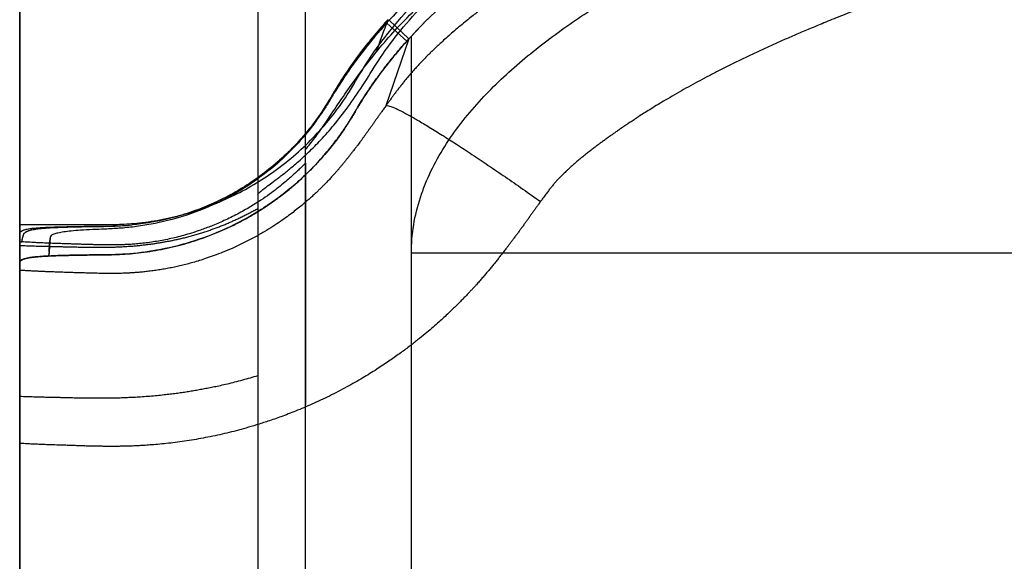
# Model space of a CAD drawing. Header units: millimetres. Extents: x 802 to 9345, y -804 to 1180.
# Tile 57 of 189: x 1739.21 to 1749.54, y -288.09 to -282.41. Entities that reach past the tile are written whole.
import ezdxf

# ---------------------------------------------------------------- set-up
doc = ezdxf.new("R2010")
doc.units = ezdxf.units.MM
doc.header["$LTSCALE"] = 30.734
doc.layers.get('0').update_dxf_attribs({"linetype": 'CONTINUOUS'})

msp = doc.modelspace()

# ---------------------------------------------------------------- linework, layer by layer
at = {"linetype": 'Continuous'}
for p, q in [((1739.209, -352.015), (1739.209, -171.015)), ((1739.209, -179.515), (1739.209, -284.656)), ((1742.209, -322.323), (1742.209, -200.708)), ((1742.209, -283.914), (1742.209, -274.765)), ((1739.209, -275.065), (1739.209, -292.994)), ((1741.709, -275.065), (1741.709, -292.994)), ((1743.073, -282.411), (1743.061, -282.445)), ((1743.271, -282.636), (1743.061, -282.445)), ((1743.074, -282.41), (1743.073, -282.411)), ((1743.074, -282.41), (1743.077, -282.407)), ((1743.295, -282.61), (1743.087, -282.416)), ((1743.32, -343.515), (1743.32, -282.582)), ((1743.295, -282.61), (1743.053, -283.313)), ((1742.209, -283.914), (1742.209, -286.446)), ((1739.209, -284.559), (1739.209, -284.56)), ((1739.528, -284.692), (1739.514, -284.89)), ((1739.517, -284.844), (1739.521, -284.756)), ((1739.523, -284.735), (1739.521, -284.756)), ((1739.515, -284.89), (1739.517, -284.855)), ((1815.097, -284.86), (1743.32, -284.86)), ((1739.209, -344.015), (1739.209, -284.96))]:
    msp.add_line(p, q, dxfattribs=at)
for centre, radius, start, end in [((1638.458, -244.881), 111.144, 340.07835, 340.26546), ((1747.077, -286.043), 5.406, 137.7756, 138.1372), ((1746.841, -285.86), 5.094, 137.4668, 137.9005), ((1746.923, -285.915), 4.908, 137.2303, 137.6624), ((1746.923, -285.915), 4.908, 137.2303, 137.6624), ((1747.008, -285.993), 5.023, 137.6573, 138.075), ((1739.644, -278.585), 6.17, 265.9552, 266.1619)]:
    msp.add_arc(centre, radius, start, end, dxfattribs=at)
for points, knots in [([(1815.331, -282.418), (1814.904, -281.953), (1814.193, -281.406), (1813.232, -280.849), (1812.388, -280.419), (1811.089, -279.863), (1809.092, -279.189), (1806.593, -278.545), (1803.518, -277.928), (1800.196, -277.423), (1796.24, -276.969), (1792.314, -276.648), (1788.028, -276.408), (1783.552, -276.258), (1778.511, -276.207), (1773.892, -276.282), (1769.732, -276.44), (1766.318, -276.635), (1762.866, -276.91), (1759.273, -277.285), (1755.765, -277.776), (1752.462, -278.401), (1749.834, -279.04), (1747.714, -279.716), (1746.315, -280.288), (1745.453, -280.707), (1744.676, -281.132), (1743.858, -281.676), (1743.304, -282.18), (1743.087, -282.416)], [0, 0, 0, 0, 0.025464, 0.035605, 0.044802, 0.063655, 0.092552, 0.12968, 0.167634, 0.219002, 0.265102, 0.32822, 0.377813, 0.438199, 0.508778, 0.581099, 0.624449, 0.676658, 0.718993, 0.764082, 0.822293, 0.861773, 0.899597, 0.931301, 0.951383, 0.960494, 0.969949, 0.987076, 1, 1, 1, 1]), ([(1815.097, -282.583), (1814.837, -282.302), (1814.254, -281.798), (1813.285, -281.179), (1812.262, -280.658), (1810.853, -280.061), (1809.036, -279.454), (1806.811, -278.874), (1804.559, -278.4), (1801.53, -277.877), (1797.712, -277.386), (1793.105, -276.978), (1788.481, -276.709), (1783.847, -276.556), (1779.208, -276.504), (1774.57, -276.554), (1769.936, -276.708), (1765.312, -276.977), (1760.705, -277.385), (1756.887, -277.876), (1753.858, -278.399), (1751.606, -278.873), (1749.381, -279.453), (1747.564, -280.06), (1746.155, -280.658), (1745.132, -281.179), (1744.163, -281.797), (1743.58, -282.301), (1743.32, -282.582)], [0, 0, 0, 0, 0.015546, 0.031077, 0.046603, 0.06213, 0.093196, 0.1243, 0.155445, 0.18663, 0.249108, 0.311716, 0.374422, 0.437195, 0.5, 0.562806, 0.625578, 0.688284, 0.750892, 0.81337, 0.844555, 0.8757, 0.906804, 0.93787, 0.953397, 0.968923, 0.984454, 1, 1, 1, 1]), ([(1743.32, -282.582), (1743.398, -282.498), (1743.561, -282.333), (1743.82, -282.101), (1744.09, -281.884), (1744.366, -281.682), (1744.656, -281.487), (1744.976, -281.289), (1745.344, -281.078), (1745.762, -280.86), (1746.209, -280.645), (1746.663, -280.443), (1747.119, -280.255), (1747.59, -280.074), (1748.097, -279.891), (1748.662, -279.701), (1749.301, -279.502), (1750.025, -279.292), (1750.841, -279.076), (1751.759, -278.853), (1752.801, -278.622), (1753.988, -278.384), (1755.322, -278.145), (1756.774, -277.914), (1758.292, -277.701), (1759.813, -277.513), (1761.282, -277.352), (1762.663, -277.217), (1763.942, -277.105), (1765.113, -277.014), (1766.177, -276.938), (1767.135, -276.876), (1767.985, -276.826), (1768.73, -276.786), (1769.385, -276.753), (1769.968, -276.726), (1770.504, -276.702), (1771.018, -276.681), (1771.524, -276.662), (1772.029, -276.643), (1772.537, -276.626), (1773.055, -276.61), (1773.591, -276.595), (1774.148, -276.581), (1774.724, -276.568), (1775.317, -276.556), (1775.92, -276.546), (1776.526, -276.538), (1777.128, -276.531), (1777.721, -276.526), (1778.304, -276.523), (1778.878, -276.521), (1779.445, -276.521), (1780.008, -276.522), (1780.571, -276.525), (1781.133, -276.53), (1781.697, -276.536), (1782.262, -276.543), (1782.828, -276.552), (1783.394, -276.563), (1783.965, -276.575), (1784.563, -276.589), (1785.213, -276.607), (1785.944, -276.629), (1786.781, -276.658), (1787.733, -276.695), (1788.774, -276.741), (1789.849, -276.795), (1790.909, -276.855), (1791.972, -276.921), (1793.09, -276.999), (1794.313, -277.093), (1795.642, -277.208), (1797.063, -277.345), (1798.556, -277.508), (1800.087, -277.697), (1801.606, -277.91), (1803.057, -278.14), (1804.389, -278.378), (1805.576, -278.614), (1806.619, -278.845), (1807.539, -279.067), (1808.357, -279.284), (1809.083, -279.493), (1809.725, -279.692), (1810.291, -279.882), (1810.799, -280.064), (1811.272, -280.246), (1811.73, -280.434), (1812.186, -280.635), (1812.634, -280.849), (1813.053, -281.068), (1813.424, -281.279), (1813.746, -281.478), (1814.039, -281.674), (1814.319, -281.878), (1814.591, -282.097), (1814.853, -282.331), (1815.018, -282.497), (1815.097, -282.583)], [0, 0, 0, 0, 0.00467, 0.009405, 0.014108, 0.018703, 0.023312, 0.028289, 0.033988, 0.040549, 0.047416, 0.054114, 0.060717, 0.067448, 0.074631, 0.082593, 0.091625, 0.10182, 0.113214, 0.125889, 0.140186, 0.156556, 0.175047, 0.19518, 0.216279, 0.237294, 0.2574, 0.276271, 0.293663, 0.309537, 0.323957, 0.336987, 0.348493, 0.358536, 0.367312, 0.375093, 0.382238, 0.389104, 0.395968, 0.402813, 0.409632, 0.416605, 0.423861, 0.431401, 0.439213, 0.447268, 0.455473, 0.463722, 0.471893, 0.479914, 0.487795, 0.495557, 0.503223, 0.510828, 0.518433, 0.526052, 0.533677, 0.541328, 0.549014, 0.556658, 0.564285, 0.572241, 0.58092, 0.590707, 0.601939, 0.614937, 0.629382, 0.644238, 0.65867, 0.672458, 0.687513, 0.70416, 0.722278, 0.741692, 0.762126, 0.783247, 0.804317, 0.824412, 0.842891, 0.859265, 0.873574, 0.886268, 0.897687, 0.907912, 0.916971, 0.924956, 0.932158, 0.938906, 0.945529, 0.952245, 0.95913, 0.965709, 0.971431, 0.976443, 0.981095, 0.985739, 0.990494, 0.995279, 1, 1, 1, 1]), ([(1815.383, -283.344), (1815.375, -283.333), (1815.359, -283.311), (1815.335, -283.278), (1815.311, -283.244), (1815.286, -283.21), (1815.258, -283.174), (1815.23, -283.137), (1815.201, -283.1), (1815.172, -283.065), (1815.146, -283.032), (1815.12, -283.002), (1815.095, -282.973), (1815.07, -282.945), (1815.045, -282.917), (1815.019, -282.889), (1814.994, -282.862), (1814.968, -282.835), (1814.941, -282.808), (1814.913, -282.78), (1814.883, -282.751), (1814.851, -282.719), (1814.815, -282.685), (1814.774, -282.648), (1814.73, -282.607), (1814.681, -282.564), (1814.628, -282.519), (1814.572, -282.473), (1814.513, -282.425), (1814.451, -282.376), (1814.386, -282.325), (1814.317, -282.273), (1814.243, -282.219), (1814.166, -282.163), (1814.086, -282.107), (1814.004, -282.05), (1813.922, -281.995), (1813.839, -281.94), (1813.754, -281.885), (1813.664, -281.828), (1813.568, -281.768), (1813.463, -281.705), (1813.354, -281.64), (1813.243, -281.576), (1813.13, -281.513), (1813.014, -281.45), (1812.895, -281.387), (1812.774, -281.323), (1812.651, -281.261), (1812.529, -281.201), (1812.409, -281.143), (1812.293, -281.089), (1812.181, -281.037), (1812.073, -280.988), (1811.97, -280.942), (1811.869, -280.898), (1811.769, -280.855), (1811.668, -280.812), (1811.567, -280.77), (1811.463, -280.727), (1811.35, -280.681), (1811.226, -280.631), (1811.088, -280.577), (1810.935, -280.518), (1810.771, -280.455), (1810.595, -280.39), (1810.41, -280.323), (1810.215, -280.254), (1810.011, -280.183), (1809.801, -280.111), (1809.587, -280.041), (1809.373, -279.971), (1809.16, -279.904), (1808.943, -279.837), (1808.718, -279.769), (1808.477, -279.698), (1808.212, -279.623), (1807.918, -279.541), (1807.589, -279.452), (1807.221, -279.356), (1806.813, -279.253), (1806.364, -279.145), (1805.872, -279.031), (1805.332, -278.911), (1804.732, -278.785), (1804.071, -278.654), (1803.364, -278.521), (1802.637, -278.393), (1801.906, -278.271), (1801.176, -278.157), (1800.443, -278.049), (1799.709, -277.947), (1798.974, -277.852), (1798.236, -277.761), (1797.474, -277.673), (1796.673, -277.586), (1795.837, -277.501), (1795, -277.422), (1794.206, -277.353), (1793.48, -277.293), (1792.822, -277.243), (1792.214, -277.199), (1791.636, -277.159), (1791.073, -277.122), (1790.516, -277.088), (1789.958, -277.056), (1789.396, -277.025), (1788.827, -276.996), (1788.252, -276.968), (1787.675, -276.943), (1787.101, -276.919), (1786.533, -276.897), (1785.973, -276.877), (1785.419, -276.859), (1784.866, -276.842), (1784.317, -276.828), (1783.781, -276.815), (1783.263, -276.804), (1782.77, -276.794), (1782.312, -276.787), (1781.899, -276.781), (1781.534, -276.777), (1781.209, -276.773), (1780.907, -276.77), (1780.614, -276.768), (1780.322, -276.766), (1780.029, -276.765), (1779.736, -276.764), (1779.443, -276.763), (1779.151, -276.763), (1778.858, -276.763), (1778.562, -276.764), (1778.261, -276.765), (1777.952, -276.767), (1777.635, -276.769), (1777.307, -276.772), (1776.97, -276.775), (1776.627, -276.779), (1776.28, -276.783), (1775.932, -276.789), (1775.584, -276.794), (1775.237, -276.801), (1774.888, -276.808), (1774.532, -276.816), (1774.157, -276.825), (1773.747, -276.835), (1773.29, -276.848), (1772.773, -276.863), (1772.193, -276.883), (1771.568, -276.905), (1770.921, -276.931), (1770.266, -276.96), (1769.602, -276.991), (1768.93, -277.026), (1768.257, -277.063), (1767.586, -277.103), (1766.911, -277.146), (1766.223, -277.193), (1765.513, -277.244), (1764.781, -277.301), (1764.019, -277.364), (1763.206, -277.437), (1762.305, -277.523), (1761.304, -277.626), (1760.247, -277.746), (1759.203, -277.875), (1758.22, -278.007), (1757.298, -278.141), (1756.426, -278.277), (1755.602, -278.415), (1754.828, -278.554), (1754.112, -278.69), (1753.454, -278.823), (1752.853, -278.952), (1752.304, -279.076), (1751.806, -279.193), (1751.359, -279.304), (1750.962, -279.406), (1750.612, -279.499), (1750.303, -279.584), (1750.028, -279.662), (1749.779, -279.734), (1749.548, -279.803), (1749.325, -279.871), (1749.106, -279.94), (1748.887, -280.01), (1748.668, -280.082), (1748.449, -280.156), (1748.229, -280.232), (1748.007, -280.311), (1747.778, -280.394), (1747.547, -280.481), (1747.319, -280.569), (1747.107, -280.653), (1746.916, -280.73), (1746.747, -280.801), (1746.595, -280.865), (1746.454, -280.927), (1746.316, -280.988), (1746.177, -281.052), (1746.039, -281.116), (1745.901, -281.183), (1745.766, -281.249), (1745.636, -281.316), (1745.512, -281.38), (1745.394, -281.444), (1745.279, -281.507), (1745.164, -281.572), (1745.051, -281.637), (1744.944, -281.7), (1744.848, -281.759), (1744.762, -281.812), (1744.686, -281.86), (1744.618, -281.904), (1744.558, -281.943), (1744.505, -281.979), (1744.457, -282.011), (1744.413, -282.041), (1744.371, -282.071), (1744.329, -282.1), (1744.288, -282.129), (1744.247, -282.158), (1744.205, -282.188), (1744.164, -282.218), (1744.122, -282.249), (1744.08, -282.281), (1744.037, -282.313), (1743.991, -282.349), (1743.939, -282.389), (1743.882, -282.435), (1743.82, -282.486), (1743.758, -282.539), (1743.7, -282.589), (1743.648, -282.636), (1743.603, -282.678), (1743.563, -282.716), (1743.527, -282.75), (1743.495, -282.782), (1743.465, -282.812), (1743.436, -282.843), (1743.406, -282.874), (1743.377, -282.905), (1743.347, -282.938), (1743.318, -282.971), (1743.29, -283.004), (1743.263, -283.036), (1743.236, -283.069), (1743.211, -283.101), (1743.186, -283.133), (1743.162, -283.164), (1743.139, -283.194), (1743.117, -283.224), (1743.096, -283.253), (1743.075, -283.283), (1743.06, -283.303), (1743.053, -283.313)], [0, 0, 0, 0, 0.000553, 0.001096, 0.001641, 0.002206, 0.00281, 0.003448, 0.004086, 0.004694, 0.005253, 0.005772, 0.006276, 0.006784, 0.007296, 0.007801, 0.008299, 0.008791, 0.009292, 0.009814, 0.010371, 0.010976, 0.011637, 0.012364, 0.01317, 0.01405, 0.014984, 0.015956, 0.016968, 0.018022, 0.019124, 0.020277, 0.021488, 0.02277, 0.024103, 0.025435, 0.026752, 0.028064, 0.029404, 0.030819, 0.032339, 0.033973, 0.035698, 0.037429, 0.039135, 0.040881, 0.042691, 0.044537, 0.046386, 0.048211, 0.04999, 0.051713, 0.053367, 0.054942, 0.056436, 0.057895, 0.059362, 0.060821, 0.062264, 0.063751, 0.06535, 0.067127, 0.069123, 0.071317, 0.073677, 0.07618, 0.078818, 0.081584, 0.084472, 0.087463, 0.090489, 0.093496, 0.096477, 0.099471, 0.102577, 0.105902, 0.109549, 0.113614, 0.118153, 0.123214, 0.128836, 0.13502, 0.141755, 0.14908, 0.157207, 0.166314, 0.176095, 0.186041, 0.195918, 0.205788, 0.215694, 0.22561, 0.235506, 0.245374, 0.255455, 0.266232, 0.277678, 0.28914, 0.299939, 0.30962, 0.318352, 0.326408, 0.334063, 0.341567, 0.349021, 0.356458, 0.363955, 0.37158, 0.379294, 0.387036, 0.394742, 0.402351, 0.40981, 0.417186, 0.424601, 0.431985, 0.439183, 0.44612, 0.452744, 0.458937, 0.464502, 0.469318, 0.47357, 0.477518, 0.481408, 0.485326, 0.489242, 0.493151, 0.497066, 0.500978, 0.504881, 0.508817, 0.512829, 0.516945, 0.521185, 0.525572, 0.530091, 0.534694, 0.539333, 0.543982, 0.548641, 0.553294, 0.557916, 0.56261, 0.567565, 0.572974, 0.579025, 0.585898, 0.59374, 0.602272, 0.610964, 0.61969, 0.628589, 0.637616, 0.646636, 0.655612, 0.664582, 0.673738, 0.683271, 0.693113, 0.703193, 0.713914, 0.725836, 0.739476, 0.754235, 0.768485, 0.781644, 0.794015, 0.805819, 0.817022, 0.827548, 0.837313, 0.846257, 0.854445, 0.861964, 0.868818, 0.874974, 0.880428, 0.885244, 0.889495, 0.893272, 0.896693, 0.899881, 0.902958, 0.906026, 0.9091, 0.912177, 0.915256, 0.918352, 0.9215, 0.924738, 0.928089, 0.931423, 0.93451, 0.93725, 0.939682, 0.941847, 0.943863, 0.945871, 0.947905, 0.949951, 0.951998, 0.954029, 0.955992, 0.957854, 0.959634, 0.961373, 0.963131, 0.964917, 0.966603, 0.968101, 0.969433, 0.970634, 0.971714, 0.972674, 0.973521, 0.974279, 0.974982, 0.975664, 0.976342, 0.977019, 0.977694, 0.97837, 0.979054, 0.979748, 0.980451, 0.981164, 0.981926, 0.982783, 0.983783, 0.98489, 0.985996, 0.987034, 0.987968, 0.98879, 0.989518, 0.990169, 0.990768, 0.991335, 0.991891, 0.992459, 0.993041, 0.993632, 0.994218, 0.994795, 0.995364, 0.995925, 0.996482, 0.997027, 0.997549, 0.99805, 0.998537, 0.999019, 0.999503, 1, 1, 1, 1]), ([(1743.32, -284.86), (1743.32, -284.761), (1743.337, -284.562), (1743.432, -284.177), (1743.653, -283.729), (1744.02, -283.262), (1744.449, -282.854), (1744.918, -282.494), (1745.576, -282.064), (1746.446, -281.604), (1747.528, -281.137), (1748.636, -280.734), (1749.761, -280.381), (1751.278, -279.963), (1753.197, -279.524), (1755.522, -279.095), (1757.863, -278.741), (1760.215, -278.448), (1762.576, -278.207), (1765.732, -277.943), (1769.689, -277.709), (1774.446, -277.55), (1779.209, -277.498), (1783.971, -277.55), (1788.728, -277.709), (1792.685, -277.943), (1795.842, -278.207), (1798.202, -278.448), (1800.554, -278.741), (1802.895, -279.095), (1805.22, -279.524), (1807.14, -279.963), (1808.656, -280.381), (1809.781, -280.734), (1810.889, -281.137), (1811.972, -281.604), (1812.841, -282.064), (1813.5, -282.494), (1813.968, -282.854), (1814.397, -283.262), (1814.764, -283.729), (1814.985, -284.177), (1815.08, -284.562), (1815.097, -284.761), (1815.097, -284.86)], [0, 0, 0, 0, 0.003922, 0.007841, 0.01565, 0.023447, 0.031232, 0.039007, 0.046778, 0.062305, 0.077832, 0.093365, 0.108905, 0.124453, 0.155577, 0.186743, 0.217948, 0.249191, 0.280467, 0.311773, 0.374457, 0.437211, 0.5, 0.562789, 0.625543, 0.688227, 0.719533, 0.750809, 0.782051, 0.813257, 0.844423, 0.875547, 0.891095, 0.906635, 0.922168, 0.937695, 0.953222, 0.960993, 0.968768, 0.976553, 0.98435, 0.992159, 0.996078, 1, 1, 1, 1]), ([(1813.764, -284.354), (1813.757, -284.344), (1813.744, -284.326), (1813.724, -284.299), (1813.706, -284.274), (1813.688, -284.25), (1813.671, -284.228), (1813.655, -284.207), (1813.64, -284.188), (1813.626, -284.171), (1813.613, -284.155), (1813.601, -284.141), (1813.59, -284.128), (1813.579, -284.116), (1813.568, -284.104), (1813.557, -284.092), (1813.546, -284.08), (1813.534, -284.068), (1813.521, -284.055), (1813.507, -284.041), (1813.492, -284.026), (1813.474, -284.009), (1813.453, -283.99), (1813.429, -283.968), (1813.402, -283.944), (1813.372, -283.917), (1813.339, -283.889), (1813.303, -283.859), (1813.264, -283.828), (1813.221, -283.794), (1813.175, -283.759), (1813.124, -283.721), (1813.069, -283.68), (1813.008, -283.637), (1812.944, -283.592), (1812.878, -283.547), (1812.811, -283.503), (1812.744, -283.459), (1812.675, -283.414), (1812.602, -283.368), (1812.523, -283.319), (1812.438, -283.268), (1812.348, -283.216), (1812.256, -283.163), (1812.163, -283.111), (1812.066, -283.059), (1811.966, -283.006), (1811.862, -282.953), (1811.757, -282.9), (1811.652, -282.849), (1811.548, -282.799), (1811.446, -282.752), (1811.348, -282.706), (1811.253, -282.664), (1811.162, -282.623), (1811.072, -282.584), (1810.981, -282.546), (1810.891, -282.508), (1810.799, -282.469), (1810.704, -282.43), (1810.601, -282.389), (1810.487, -282.343), (1810.359, -282.294), (1810.219, -282.24), (1810.066, -282.182), (1809.904, -282.122), (1809.732, -282.06), (1809.551, -281.996), (1809.361, -281.931), (1809.164, -281.865), (1808.964, -281.799), (1808.764, -281.734), (1808.563, -281.672), (1808.359, -281.609), (1808.147, -281.546), (1807.919, -281.479), (1807.668, -281.408), (1807.388, -281.331), (1807.075, -281.247), (1806.724, -281.156), (1806.334, -281.058), (1805.903, -280.955), (1805.43, -280.846), (1804.909, -280.732), (1804.331, -280.612), (1803.691, -280.485), (1803.006, -280.358), (1802.299, -280.234), (1801.588, -280.117), (1800.875, -280.006), (1800.16, -279.902), (1799.442, -279.803), (1798.723, -279.71), (1797.998, -279.622), (1797.251, -279.536), (1796.465, -279.451), (1795.643, -279.369), (1794.819, -279.292), (1794.037, -279.224), (1793.322, -279.165), (1792.673, -279.116), (1792.073, -279.073), (1791.503, -279.034), (1790.947, -278.998), (1790.397, -278.964), (1789.846, -278.933), (1789.291, -278.902), (1788.728, -278.874), (1788.16, -278.847), (1787.589, -278.821), (1787.02, -278.798), (1786.459, -278.776), (1785.905, -278.757), (1785.356, -278.739), (1784.809, -278.723), (1784.266, -278.708), (1783.735, -278.696), (1783.223, -278.685), (1782.735, -278.676), (1782.281, -278.668), (1781.872, -278.662), (1781.511, -278.658), (1781.189, -278.654), (1780.891, -278.652), (1780.6, -278.65), (1780.311, -278.648), (1780.02, -278.646), (1779.73, -278.645), (1779.441, -278.645), (1779.151, -278.645), (1778.861, -278.645), (1778.568, -278.646), (1778.27, -278.647), (1777.964, -278.648), (1777.65, -278.65), (1777.325, -278.653), (1776.991, -278.656), (1776.651, -278.66), (1776.308, -278.665), (1775.964, -278.67), (1775.619, -278.675), (1775.275, -278.682), (1774.93, -278.689), (1774.578, -278.696), (1774.206, -278.705), (1773.801, -278.715), (1773.349, -278.728), (1772.836, -278.743), (1772.263, -278.762), (1771.645, -278.785), (1771.005, -278.81), (1770.356, -278.838), (1769.7, -278.869), (1769.037, -278.903), (1768.372, -278.939), (1767.709, -278.978), (1767.043, -279.021), (1766.363, -279.067), (1765.663, -279.117), (1764.941, -279.173), (1764.19, -279.235), (1763.39, -279.305), (1762.503, -279.389), (1761.52, -279.491), (1760.483, -279.607), (1759.46, -279.732), (1758.497, -279.861), (1757.597, -279.99), (1756.747, -280.122), (1755.944, -280.256), (1755.193, -280.389), (1754.498, -280.521), (1753.862, -280.648), (1753.282, -280.771), (1752.754, -280.889), (1752.276, -281.001), (1751.848, -281.106), (1751.469, -281.203), (1751.135, -281.291), (1750.841, -281.371), (1750.581, -281.445), (1750.345, -281.513), (1750.127, -281.577), (1749.917, -281.641), (1749.711, -281.705), (1749.505, -281.77), (1749.301, -281.837), (1749.096, -281.906), (1748.891, -281.976), (1748.684, -282.049), (1748.473, -282.125), (1748.258, -282.205), (1748.048, -282.285), (1747.853, -282.362), (1747.677, -282.433), (1747.524, -282.497), (1747.387, -282.554), (1747.26, -282.609), (1747.138, -282.663), (1747.017, -282.718), (1746.897, -282.774), (1746.779, -282.83), (1746.663, -282.887), (1746.553, -282.943), (1746.448, -282.997), (1746.348, -283.05), (1746.25, -283.103), (1746.154, -283.157), (1746.06, -283.211), (1745.972, -283.263), (1745.893, -283.31), (1745.824, -283.353), (1745.763, -283.391), (1745.708, -283.426), (1745.66, -283.458), (1745.617, -283.486), (1745.579, -283.511), (1745.544, -283.535), (1745.51, -283.559), (1745.476, -283.582), (1745.443, -283.605), (1745.41, -283.628), (1745.377, -283.652), (1745.344, -283.676), (1745.311, -283.699), (1745.28, -283.723), (1745.248, -283.747), (1745.215, -283.772), (1745.179, -283.8), (1745.14, -283.831), (1745.099, -283.864), (1745.06, -283.897), (1745.024, -283.928), (1744.993, -283.956), (1744.967, -283.98), (1744.944, -284.002), (1744.924, -284.021), (1744.907, -284.037), (1744.892, -284.053), (1744.878, -284.067), (1744.864, -284.081), (1744.851, -284.095), (1744.839, -284.109), (1744.827, -284.123), (1744.814, -284.137), (1744.802, -284.152), (1744.79, -284.167), (1744.777, -284.182), (1744.764, -284.198), (1744.752, -284.215), (1744.738, -284.233), (1744.724, -284.251), (1744.709, -284.272), (1744.693, -284.294), (1744.682, -284.31), (1744.676, -284.318)], [0, 0, 0, 0, 0.000503, 0.000967, 0.001403, 0.001818, 0.002217, 0.002593, 0.002937, 0.003248, 0.003528, 0.003782, 0.00402, 0.004248, 0.004472, 0.004701, 0.004933, 0.00517, 0.005421, 0.005696, 0.006002, 0.006349, 0.006743, 0.007194, 0.007705, 0.008273, 0.008889, 0.009548, 0.010254, 0.011014, 0.011832, 0.012719, 0.013685, 0.014741, 0.015864, 0.017, 0.01812, 0.019237, 0.020381, 0.02159, 0.022893, 0.0243, 0.02579, 0.027286, 0.028772, 0.030308, 0.031915, 0.033565, 0.035233, 0.036889, 0.038513, 0.040093, 0.04162, 0.043083, 0.044479, 0.045849, 0.047236, 0.048622, 0.050003, 0.051432, 0.052973, 0.054689, 0.056623, 0.058754, 0.061051, 0.063492, 0.066069, 0.068778, 0.071612, 0.074554, 0.077538, 0.080506, 0.083455, 0.086423, 0.089508, 0.092817, 0.096455, 0.10052, 0.105071, 0.11016, 0.115827, 0.122072, 0.128885, 0.136314, 0.144576, 0.153858, 0.163849, 0.174031, 0.184161, 0.1943, 0.204491, 0.214707, 0.224916, 0.235107, 0.245528, 0.256681, 0.268537, 0.280422, 0.291627, 0.301679, 0.31075, 0.319122, 0.32708, 0.334885, 0.342641, 0.350381, 0.358188, 0.366129, 0.374165, 0.382232, 0.390264, 0.398196, 0.405972, 0.413662, 0.421394, 0.429095, 0.436603, 0.443839, 0.450748, 0.457207, 0.463012, 0.468035, 0.472471, 0.476589, 0.480648, 0.484737, 0.488824, 0.492904, 0.496989, 0.50107, 0.505141, 0.509246, 0.513432, 0.517728, 0.522154, 0.526733, 0.531448, 0.536251, 0.541091, 0.545942, 0.550802, 0.555655, 0.560475, 0.565371, 0.57054, 0.576181, 0.582492, 0.589659, 0.597834, 0.606728, 0.615786, 0.624876, 0.634145, 0.643544, 0.652934, 0.662273, 0.671604, 0.681125, 0.691034, 0.701259, 0.711725, 0.722848, 0.735206, 0.749332, 0.764594, 0.779308, 0.792873, 0.805606, 0.817733, 0.829219, 0.839988, 0.849956, 0.859065, 0.867383, 0.874999, 0.881924, 0.888133, 0.89362, 0.898454, 0.902711, 0.906484, 0.909891, 0.913059, 0.916111, 0.919147, 0.922183, 0.925216, 0.928245, 0.931283, 0.934364, 0.937523, 0.940786, 0.944026, 0.94702, 0.949671, 0.952001, 0.954054, 0.955947, 0.957814, 0.959689, 0.961557, 0.963409, 0.965232, 0.966986, 0.968646, 0.970231, 0.971773, 0.973325, 0.974891, 0.976354, 0.977638, 0.978771, 0.979789, 0.980701, 0.98151, 0.982222, 0.982859, 0.98345, 0.984024, 0.984596, 0.985168, 0.985741, 0.986315, 0.986884, 0.98745, 0.988008, 0.988561, 0.989135, 0.989763, 0.990475, 0.991238, 0.991976, 0.992647, 0.993233, 0.993736, 0.994172, 0.994552, 0.994886, 0.995187, 0.995469, 0.99574, 0.996003, 0.996259, 0.996522, 0.996788, 0.997059, 0.997335, 0.997615, 0.997902, 0.998197, 0.998506, 0.998835, 0.999191, 0.999578, 1, 1, 1, 1]), ([(1742.951, -282.752), (1743.007, -282.682), (1743.129, -282.54), (1743.327, -282.335), (1743.54, -282.137), (1743.689, -282.013), (1743.764, -281.954)], [0, 0, 0, 0, 0.236145, 0.489891, 0.749104, 1, 1, 1, 1]), ([(1739.209, -284.56), (1739.21, -284.56), (1739.212, -284.56), (1739.215, -284.56), (1739.22, -284.56), (1739.225, -284.56), (1739.233, -284.56), (1739.243, -284.56), (1739.255, -284.56), (1739.269, -284.56), (1739.288, -284.56), (1739.309, -284.56), (1739.334, -284.56), (1739.362, -284.56), (1739.393, -284.56), (1739.427, -284.56), (1739.465, -284.56), (1739.51, -284.56), (1739.563, -284.56), (1739.628, -284.56), (1739.706, -284.56), (1739.8, -284.56), (1739.913, -284.56), (1740.05, -284.56), (1740.218, -284.56), (1740.421, -284.549), (1740.655, -284.518), (1740.905, -284.463), (1741.156, -284.385), (1741.401, -284.284), (1741.639, -284.161), (1741.867, -284.014), (1742.086, -283.845), (1742.291, -283.653), (1742.481, -283.437), (1742.66, -283.191), (1742.824, -282.895), (1743.046, -282.581), (1743.222, -282.373), (1743.32, -282.267)], [0, 0, 0, 0, 0.000613, 0.001212, 0.002072, 0.003221, 0.004708, 0.006587, 0.008929, 0.011817, 0.015366, 0.019689, 0.024709, 0.030245, 0.036257, 0.042827, 0.050253, 0.058953, 0.069438, 0.082138, 0.097404, 0.11569, 0.137727, 0.164435, 0.197047, 0.237234, 0.285393, 0.337007, 0.388752, 0.441134, 0.493985, 0.547564, 0.602047, 0.657689, 0.713976, 0.772322, 0.838329, 0.914559, 1, 1, 1, 1]), ([(1741.709, -284.242), (1741.709, -284.236), (1741.727, -284.222), (1741.753, -284.197), (1741.801, -284.163), (1741.86, -284.118), (1741.934, -284.063), (1742.023, -283.993), (1742.128, -283.905), (1742.247, -283.798), (1742.376, -283.666), (1742.515, -283.509), (1742.661, -283.32), (1742.817, -283.096), (1742.975, -282.829), (1743.18, -282.549), (1743.34, -282.365), (1743.426, -282.274)], [0, 0, 0, 0, 0.007034, 0.02214, 0.044326, 0.072714, 0.10724, 0.149749, 0.201639, 0.263043, 0.332437, 0.411826, 0.502625, 0.605094, 0.722189, 0.856718, 1, 1, 1, 1]), ([(1743.061, -282.445), (1742.976, -282.539), (1742.856, -282.682), (1742.709, -282.878), (1742.613, -283.017), (1742.528, -283.147), (1742.458, -283.266), (1742.391, -283.374), (1742.3, -283.504), (1742.177, -283.659), (1742.007, -283.837), (1741.795, -284.023), (1741.509, -284.221), (1741.156, -284.399), (1740.778, -284.523), (1740.477, -284.578), (1740.257, -284.6), (1740.068, -284.609), (1739.899, -284.615), (1739.755, -284.626), (1739.676, -284.636), (1739.615, -284.646), (1739.57, -284.659), (1739.54, -284.671), (1739.528, -284.686), (1739.528, -284.692)], [0, 0, 0, 0, 0.085531, 0.12659, 0.164852, 0.199889, 0.231303, 0.258343, 0.285326, 0.33875, 0.392324, 0.451011, 0.528762, 0.626711, 0.717161, 0.796535, 0.832673, 0.866524, 0.924694, 0.946558, 0.964229, 0.97829, 0.988683, 0.995641, 1, 1, 1, 1]), ([(1743.074, -282.41), (1743.046, -282.44), (1742.995, -282.498), (1742.924, -282.582), (1742.862, -282.658), (1742.807, -282.729), (1742.757, -282.794), (1742.712, -282.857), (1742.669, -282.918), (1742.628, -282.978), (1742.587, -283.039), (1742.548, -283.101), (1742.51, -283.164), (1742.473, -283.227), (1742.434, -283.293), (1742.39, -283.362), (1742.339, -283.437), (1742.279, -283.518), (1742.21, -283.604), (1742.13, -283.696), (1742.037, -283.793), (1741.929, -283.894), (1741.803, -284), (1741.657, -284.107), (1741.487, -284.214), (1741.293, -284.317), (1741.08, -284.407), (1740.854, -284.48), (1740.623, -284.534), (1740.466, -284.556), (1740.388, -284.563)], [0, 0, 0, 0, 0.034143, 0.064537, 0.091779, 0.116463, 0.139193, 0.160568, 0.18117, 0.201549, 0.221934, 0.242331, 0.262709, 0.283111, 0.304046, 0.326596, 0.351731, 0.379697, 0.410483, 0.44429, 0.481558, 0.522769, 0.568353, 0.61875, 0.674517, 0.73602, 0.80165, 0.868163, 0.934521, 1, 1, 1, 1]), ([(1743.051, -282.436), (1742.996, -282.497), (1742.888, -282.623), (1742.737, -282.818), (1742.62, -282.988), (1742.532, -283.127), (1742.47, -283.233), (1742.406, -283.339), (1742.314, -283.473), (1742.19, -283.632), (1742.026, -283.807), (1741.796, -284.012), (1741.491, -284.222), (1741.008, -284.451), (1740.63, -284.54), (1740.388, -284.563)], [0, 0, 0, 0, 0.06978, 0.139426, 0.208989, 0.243763, 0.278537, 0.31323, 0.347756, 0.416186, 0.483591, 0.54969, 0.676674, 0.795075, 1, 1, 1, 1]), ([(1739.209, -284.96), (1739.209, -284.955), (1739.213, -284.944), (1739.228, -284.931), (1739.249, -284.922), (1739.276, -284.914), (1739.307, -284.908), (1739.344, -284.902), (1739.389, -284.898), (1739.444, -284.893), (1739.511, -284.889), (1739.595, -284.886), (1739.699, -284.883), (1739.829, -284.88), (1739.99, -284.878), (1740.182, -284.877), (1740.402, -284.866), (1740.637, -284.834), (1740.874, -284.783), (1741.101, -284.715), (1741.31, -284.634), (1741.499, -284.545), (1741.671, -284.449), (1741.825, -284.351), (1741.96, -284.253), (1742.077, -284.158), (1742.179, -284.067), (1742.269, -283.98), (1742.348, -283.897), (1742.417, -283.819), (1742.477, -283.746), (1742.531, -283.677), (1742.58, -283.61), (1742.626, -283.543), (1742.671, -283.475), (1742.714, -283.404), (1742.755, -283.333), (1742.798, -283.262), (1742.845, -283.189), (1742.897, -283.11), (1742.958, -283.023), (1743.028, -282.928), (1743.108, -282.826), (1743.198, -282.719), (1743.262, -282.646), (1743.295, -282.61)], [0, 0, 0, 0, 0.003097, 0.006753, 0.011339, 0.016843, 0.023157, 0.030446, 0.039179, 0.049935, 0.063196, 0.079563, 0.099902, 0.125277, 0.156943, 0.195507, 0.239724, 0.287841, 0.336903, 0.384076, 0.428536, 0.470083, 0.508958, 0.545452, 0.578544, 0.608267, 0.63516, 0.659901, 0.682791, 0.703581, 0.72216, 0.739116, 0.755273, 0.771419, 0.787747, 0.804134, 0.820443, 0.836738, 0.853705, 0.872211, 0.893083, 0.916604, 0.942513, 0.970442, 1, 1, 1, 1]), ([(1743.271, -282.637), (1743.217, -282.697), (1743.113, -282.819), (1742.966, -283.009), (1742.852, -283.175), (1742.768, -283.311), (1742.708, -283.415), (1742.644, -283.517), (1742.554, -283.648), (1742.433, -283.804), (1742.275, -283.977), (1742.052, -284.186), (1741.755, -284.407), (1741.382, -284.609), (1741.011, -284.749), (1740.659, -284.833), (1740.336, -284.874), (1740.049, -284.878), (1739.802, -284.88), (1739.622, -284.885), (1739.499, -284.89), (1739.423, -284.895), (1739.359, -284.9), (1739.306, -284.908), (1739.265, -284.916), (1739.234, -284.928), (1739.214, -284.941), (1739.209, -284.955), (1739.209, -284.96)], [0, 0, 0, 0, 0.048218, 0.096359, 0.144451, 0.168493, 0.192529, 0.216507, 0.240403, 0.287883, 0.33485, 0.381152, 0.471017, 0.55616, 0.635363, 0.707766, 0.772863, 0.83037, 0.879963, 0.921196, 0.938558, 0.953701, 0.966602, 0.977258, 0.985702, 0.992039, 0.996558, 1, 1, 1, 1]), ([(1742.209, -283.772), (1742.242, -283.732), (1742.312, -283.646), (1742.413, -283.504), (1742.519, -283.341), (1742.642, -283.162), (1742.785, -282.962), (1742.892, -282.824), (1742.951, -282.752)], [0, 0, 0, 0, 0.124055, 0.261641, 0.415186, 0.585378, 0.778698, 1, 1, 1, 1]), ([(1743.053, -283.313), (1743.045, -283.324), (1743.029, -283.347), (1743.006, -283.379), (1742.985, -283.409), (1742.965, -283.438), (1742.945, -283.465), (1742.926, -283.492), (1742.908, -283.519), (1742.889, -283.545), (1742.871, -283.57), (1742.853, -283.595), (1742.835, -283.62), (1742.816, -283.645), (1742.799, -283.67), (1742.781, -283.693), (1742.765, -283.715), (1742.75, -283.735), (1742.736, -283.753), (1742.723, -283.77), (1742.712, -283.784), (1742.701, -283.798), (1742.691, -283.812), (1742.68, -283.825), (1742.67, -283.839), (1742.659, -283.852), (1742.649, -283.865), (1742.638, -283.878), (1742.628, -283.891), (1742.618, -283.903), (1742.609, -283.915), (1742.599, -283.926), (1742.59, -283.937), (1742.581, -283.948), (1742.572, -283.959), (1742.563, -283.97), (1742.554, -283.981), (1742.545, -283.991), (1742.535, -284.002), (1742.525, -284.013), (1742.515, -284.025), (1742.503, -284.039), (1742.49, -284.053), (1742.475, -284.069), (1742.459, -284.087), (1742.441, -284.105), (1742.422, -284.125), (1742.401, -284.146), (1742.378, -284.169), (1742.353, -284.194), (1742.326, -284.22), (1742.295, -284.249), (1742.261, -284.28), (1742.223, -284.313), (1742.18, -284.35), (1742.131, -284.39), (1742.076, -284.433), (1742.014, -284.479), (1741.944, -284.529), (1741.864, -284.582), (1741.772, -284.638), (1741.67, -284.696), (1741.56, -284.753), (1741.45, -284.805), (1741.347, -284.848), (1741.253, -284.884), (1741.171, -284.913), (1741.097, -284.937), (1741.029, -284.957), (1740.967, -284.974), (1740.906, -284.989), (1740.847, -285.003), (1740.787, -285.015), (1740.727, -285.026), (1740.668, -285.036), (1740.609, -285.045), (1740.552, -285.052), (1740.498, -285.058), (1740.447, -285.062), (1740.401, -285.066), (1740.361, -285.068), (1740.326, -285.07), (1740.293, -285.071), (1740.264, -285.072), (1740.235, -285.073), (1740.207, -285.073), (1740.179, -285.073), (1740.149, -285.073), (1740.119, -285.073), (1740.088, -285.072), (1740.055, -285.072), (1740.022, -285.071), (1739.99, -285.07), (1739.959, -285.07), (1739.931, -285.069), (1739.904, -285.068), (1739.877, -285.067), (1739.85, -285.066), (1739.823, -285.065), (1739.795, -285.065), (1739.767, -285.064), (1739.738, -285.063), (1739.709, -285.062), (1739.676, -285.061), (1739.641, -285.06), (1739.601, -285.058), (1739.556, -285.057), (1739.508, -285.055), (1739.46, -285.053), (1739.411, -285.051), (1739.362, -285.048), (1739.312, -285.046), (1739.261, -285.043), (1739.226, -285.041), (1739.209, -285.039)], [0, 0, 0, 0, 0.009666, 0.018384, 0.026474, 0.034133, 0.041556, 0.048876, 0.056084, 0.06317, 0.070139, 0.077013, 0.083833, 0.090642, 0.097435, 0.104026, 0.110165, 0.115741, 0.120755, 0.12527, 0.129407, 0.133299, 0.137071, 0.140807, 0.144546, 0.148297, 0.152064, 0.155814, 0.159432, 0.162916, 0.166279, 0.169539, 0.172736, 0.175913, 0.179071, 0.182212, 0.185332, 0.188435, 0.191577, 0.194848, 0.19837, 0.20226, 0.206598, 0.211431, 0.216759, 0.222513, 0.228649, 0.235213, 0.242304, 0.250022, 0.258462, 0.267719, 0.277909, 0.289186, 0.301725, 0.315694, 0.33121, 0.348342, 0.367205, 0.38822, 0.412098, 0.438838, 0.466977, 0.494424, 0.519563, 0.54171, 0.561048, 0.578114, 0.593467, 0.607686, 0.621349, 0.634884, 0.648447, 0.661986, 0.675378, 0.688531, 0.701423, 0.713799, 0.725195, 0.735311, 0.744176, 0.752012, 0.759087, 0.765638, 0.771904, 0.778084, 0.784347, 0.790802, 0.797472, 0.804416, 0.811751, 0.819297, 0.826588, 0.83331, 0.839507, 0.84543, 0.851328, 0.857346, 0.863483, 0.869687, 0.875891, 0.882143, 0.888672, 0.895725, 0.903561, 0.912438, 0.922451, 0.93327, 0.944238, 0.955053, 0.965855, 0.97683, 0.988135, 1, 1, 1, 1]), ([(1743.053, -283.313), (1743.061, -283.309), (1743.088, -283.314), (1743.134, -283.331), (1743.201, -283.362), (1743.287, -283.408), (1743.392, -283.467), (1743.513, -283.539), (1743.649, -283.624), (1743.799, -283.72), (1743.96, -283.825), (1744.131, -283.94), (1744.309, -284.061), (1744.491, -284.187), (1744.614, -284.274), (1744.676, -284.318)], [0, 0, 0, 0, 0.013702, 0.039596, 0.078201, 0.129239, 0.192134, 0.266112, 0.350238, 0.443431, 0.544489, 0.652103, 0.764878, 0.881348, 1, 1, 1, 1]), ([(1742.209, -283.914), (1742.2, -283.924), (1742.181, -283.943), (1742.151, -283.973), (1742.116, -284.006), (1742.075, -284.043), (1742.028, -284.085), (1741.972, -284.133), (1741.906, -284.185), (1741.829, -284.244), (1741.735, -284.308), (1741.624, -284.378), (1741.495, -284.451), (1741.358, -284.518), (1741.228, -284.573), (1741.114, -284.616), (1741.016, -284.648), (1740.931, -284.673), (1740.853, -284.694), (1740.778, -284.711), (1740.703, -284.726), (1740.628, -284.739), (1740.555, -284.75), (1740.485, -284.758), (1740.421, -284.764), (1740.365, -284.768), (1740.317, -284.77), (1740.276, -284.772), (1740.239, -284.773), (1740.202, -284.773), (1740.165, -284.773), (1740.126, -284.773), (1740.084, -284.773), (1740.04, -284.772), (1739.997, -284.771), (1739.956, -284.77), (1739.917, -284.769), (1739.88, -284.768), (1739.842, -284.766), (1739.804, -284.765), (1739.764, -284.764), (1739.723, -284.763), (1739.678, -284.761), (1739.626, -284.759), (1739.566, -284.757), (1739.501, -284.755), (1739.435, -284.752), (1739.368, -284.749), (1739.3, -284.745), (1739.254, -284.742), (1739.231, -284.741)], [0, 0, 0, 0, 0.011792, 0.024975, 0.039876, 0.056842, 0.076323, 0.098894, 0.125081, 0.155156, 0.189764, 0.230832, 0.278466, 0.32779, 0.372645, 0.410337, 0.441627, 0.468527, 0.493092, 0.516978, 0.54087, 0.564559, 0.587742, 0.610056, 0.630434, 0.647786, 0.662279, 0.6748, 0.686244, 0.697359, 0.70878, 0.720879, 0.733875, 0.747898, 0.761891, 0.77457, 0.786155, 0.797596, 0.809409, 0.821498, 0.833643, 0.846129, 0.859909, 0.875917, 0.894831, 0.915721, 0.936564, 0.957135, 0.978065, 1, 1, 1, 1]), ([(1744.676, -284.318), (1744.669, -284.328), (1744.654, -284.348), (1744.634, -284.377), (1744.613, -284.405), (1744.593, -284.434), (1744.572, -284.462), (1744.552, -284.491), (1744.531, -284.52), (1744.51, -284.549), (1744.489, -284.579), (1744.467, -284.608), (1744.445, -284.638), (1744.424, -284.668), (1744.401, -284.697), (1744.38, -284.726), (1744.359, -284.753), (1744.34, -284.779), (1744.322, -284.802), (1744.306, -284.823), (1744.292, -284.842), (1744.277, -284.86), (1744.264, -284.877), (1744.25, -284.894), (1744.237, -284.912), (1744.223, -284.929), (1744.21, -284.946), (1744.196, -284.963), (1744.182, -284.98), (1744.168, -284.997), (1744.154, -285.014), (1744.139, -285.032), (1744.125, -285.049), (1744.11, -285.067), (1744.095, -285.084), (1744.08, -285.102), (1744.065, -285.119), (1744.05, -285.136), (1744.035, -285.154), (1744.019, -285.172), (1744.002, -285.191), (1743.983, -285.212), (1743.962, -285.235), (1743.938, -285.26), (1743.912, -285.288), (1743.883, -285.318), (1743.852, -285.35), (1743.819, -285.384), (1743.782, -285.42), (1743.742, -285.459), (1743.698, -285.501), (1743.648, -285.547), (1743.593, -285.597), (1743.532, -285.65), (1743.462, -285.709), (1743.383, -285.773), (1743.294, -285.843), (1743.193, -285.917), (1743.08, -285.997), (1742.952, -286.082), (1742.804, -286.172), (1742.639, -286.267), (1742.461, -286.359), (1742.281, -286.443), (1742.112, -286.515), (1741.958, -286.574), (1741.82, -286.622), (1741.697, -286.661), (1741.586, -286.694), (1741.482, -286.723), (1741.382, -286.748), (1741.284, -286.77), (1741.185, -286.791), (1741.086, -286.809), (1740.987, -286.826), (1740.89, -286.84), (1740.795, -286.852), (1740.704, -286.862), (1740.62, -286.869), (1740.545, -286.875), (1740.479, -286.879), (1740.421, -286.882), (1740.369, -286.884), (1740.321, -286.885), (1740.276, -286.886), (1740.233, -286.887), (1740.19, -286.887), (1740.147, -286.887), (1740.105, -286.887), (1740.064, -286.886), (1740.022, -286.886), (1739.982, -286.885), (1739.944, -286.884), (1739.909, -286.883), (1739.877, -286.882), (1739.847, -286.881), (1739.818, -286.88), (1739.79, -286.879), (1739.762, -286.878), (1739.734, -286.877), (1739.705, -286.876), (1739.677, -286.875), (1739.647, -286.874), (1739.614, -286.873), (1739.577, -286.872), (1739.535, -286.871), (1739.488, -286.869), (1739.436, -286.867), (1739.381, -286.864), (1739.325, -286.862), (1739.267, -286.859), (1739.228, -286.857), (1739.209, -286.856)], [0, 0, 0, 0, 0.005806, 0.011397, 0.016877, 0.022325, 0.027813, 0.033362, 0.038965, 0.044612, 0.050305, 0.056028, 0.061767, 0.067557, 0.073396, 0.079125, 0.084528, 0.0895, 0.094022, 0.098124, 0.101891, 0.105441, 0.108885, 0.112297, 0.115705, 0.119115, 0.122527, 0.125946, 0.129399, 0.132887, 0.136402, 0.139945, 0.14351, 0.147085, 0.150667, 0.154259, 0.157859, 0.161456, 0.165076, 0.168815, 0.172809, 0.177187, 0.182054, 0.187482, 0.193482, 0.199984, 0.206931, 0.214372, 0.22241, 0.231156, 0.240715, 0.251199, 0.262743, 0.275524, 0.289752, 0.305627, 0.323305, 0.342855, 0.364364, 0.388252, 0.415305, 0.445659, 0.477843, 0.509492, 0.538666, 0.564488, 0.587107, 0.607114, 0.625123, 0.641765, 0.657696, 0.673451, 0.689258, 0.705086, 0.720807, 0.736285, 0.751383, 0.765827, 0.779137, 0.790927, 0.801222, 0.810274, 0.818356, 0.82573, 0.832679, 0.839453, 0.846186, 0.85287, 0.859462, 0.865957, 0.872401, 0.878795, 0.884904, 0.890425, 0.895375, 0.899967, 0.904416, 0.908854, 0.91329, 0.917683, 0.922047, 0.926484, 0.931143, 0.93622, 0.941914, 0.948423, 0.955899, 0.964232, 0.972943, 0.981725, 0.990678, 1, 1, 1, 1]), ([(1739.209, -284.779), (1739.232, -284.78), (1739.279, -284.781), (1739.347, -284.784), (1739.411, -284.785), (1739.471, -284.787), (1739.528, -284.788), (1739.581, -284.789), (1739.631, -284.79), (1739.676, -284.792), (1739.718, -284.793), (1739.755, -284.793), (1739.79, -284.794), (1739.824, -284.795), (1739.857, -284.796), (1739.89, -284.796), (1739.922, -284.797), (1739.953, -284.797), (1739.984, -284.797), (1740.016, -284.798), (1740.047, -284.798), (1740.079, -284.798), (1740.112, -284.797), (1740.146, -284.797), (1740.183, -284.796), (1740.222, -284.795), (1740.264, -284.793), (1740.31, -284.79), (1740.359, -284.787), (1740.408, -284.784), (1740.457, -284.779), (1740.502, -284.774), (1740.545, -284.769), (1740.584, -284.764), (1740.622, -284.759), (1740.659, -284.753), (1740.696, -284.747), (1740.733, -284.74), (1740.769, -284.734), (1740.805, -284.727), (1740.843, -284.719), (1740.883, -284.71), (1740.927, -284.7), (1740.974, -284.688), (1741.023, -284.675), (1741.072, -284.661), (1741.119, -284.646), (1741.164, -284.632), (1741.208, -284.617), (1741.25, -284.601), (1741.292, -284.586), (1741.334, -284.57), (1741.375, -284.553), (1741.417, -284.535), (1741.458, -284.517), (1741.5, -284.498), (1741.542, -284.478), (1741.584, -284.457), (1741.626, -284.435), (1741.668, -284.413), (1741.695, -284.398), (1741.709, -284.391)], [0, 0, 0, 0, 0.027898, 0.054364, 0.079339, 0.102831, 0.124873, 0.145512, 0.164835, 0.182694, 0.198757, 0.213229, 0.226648, 0.239627, 0.252526, 0.265362, 0.277874, 0.290022, 0.302, 0.314092, 0.326423, 0.338931, 0.351645, 0.364809, 0.378794, 0.394003, 0.410595, 0.428576, 0.447767, 0.467463, 0.48655, 0.504389, 0.520892, 0.536317, 0.5511, 0.565638, 0.580154, 0.594694, 0.609051, 0.623223, 0.637798, 0.653619, 0.671286, 0.690598, 0.710604, 0.730388, 0.749545, 0.768041, 0.785958, 0.803473, 0.820849, 0.838237, 0.855631, 0.873114, 0.890816, 0.908762, 0.926897, 0.945143, 0.96344, 0.981741, 1, 1, 1, 1]), ([(1739.209, -284.656), (1739.209, -284.651), (1739.213, -284.639), (1739.229, -284.625), (1739.254, -284.615), (1739.288, -284.606), (1739.331, -284.6), (1739.407, -284.592), (1739.524, -284.586), (1739.692, -284.582), (1739.895, -284.577), (1740.131, -284.577), (1740.299, -284.572), (1740.388, -284.563)], [0, 0, 0, 0, 0.01347, 0.02981, 0.051696, 0.08046, 0.116628, 0.160382, 0.270696, 0.410932, 0.580102, 0.776909, 1, 1, 1, 1]), ([(1739.209, -284.656), (1739.209, -284.653), (1739.21, -284.647), (1739.215, -284.638), (1739.223, -284.63), (1739.235, -284.623), (1739.249, -284.617), (1739.267, -284.611), (1739.29, -284.606), (1739.32, -284.601), (1739.359, -284.597), (1739.412, -284.592), (1739.477, -284.589), (1739.554, -284.585), (1739.638, -284.583), (1739.727, -284.581), (1739.822, -284.579), (1739.922, -284.578), (1740.029, -284.576), (1740.143, -284.576), (1740.263, -284.573), (1740.346, -284.567), (1740.388, -284.563)], [0, 0, 0, 0, 0.007723, 0.015989, 0.025432, 0.03641, 0.049201, 0.064521, 0.083445, 0.107544, 0.139397, 0.182783, 0.238703, 0.303586, 0.373819, 0.448143, 0.526649, 0.609938, 0.698777, 0.793448, 0.893775, 1, 1, 1, 1]), ([(1739.249, -284.664), (1739.253, -284.652), (1739.27, -284.637), (1739.299, -284.624), (1739.348, -284.61), (1739.43, -284.599), (1739.557, -284.59), (1739.719, -284.585), (1740, -284.578), (1740.228, -284.579), (1740.388, -284.563)], [0, 0, 0, 0, 0.031386, 0.054101, 0.082706, 0.160901, 0.270006, 0.410743, 0.583, 1, 1, 1, 1]), ([(1739.249, -284.664), (1739.25, -284.661), (1739.253, -284.654), (1739.261, -284.646), (1739.272, -284.638), (1739.286, -284.63), (1739.303, -284.624), (1739.325, -284.617), (1739.354, -284.611), (1739.391, -284.605), (1739.439, -284.599), (1739.497, -284.595), (1739.57, -284.59), (1739.661, -284.587), (1739.769, -284.583), (1739.887, -284.581), (1740.011, -284.579), (1740.136, -284.578), (1740.262, -284.574), (1740.346, -284.567), (1740.388, -284.563)], [0, 0, 0, 0, 0.008603, 0.018352, 0.029688, 0.042861, 0.058404, 0.077608, 0.102563, 0.135232, 0.176038, 0.225343, 0.287029, 0.366362, 0.461688, 0.565865, 0.673321, 0.781848, 0.889739, 1, 1, 1, 1]), ([(1739.231, -284.741), (1739.235, -284.721), (1739.241, -284.695), (1739.248, -284.669), (1739.249, -284.664)], [0, 0, 0, 0, 0.774892, 1, 1, 1, 1]), ([(1739.209, -286.361), (1739.235, -286.362), (1739.284, -286.363), (1739.355, -286.366), (1739.42, -286.367), (1739.479, -286.369), (1739.532, -286.37), (1739.582, -286.371), (1739.627, -286.372), (1739.669, -286.373), (1739.709, -286.374), (1739.746, -286.375), (1739.782, -286.376), (1739.819, -286.377), (1739.855, -286.377), (1739.892, -286.378), (1739.93, -286.379), (1739.968, -286.379), (1740.008, -286.379), (1740.049, -286.379), (1740.092, -286.379), (1740.138, -286.379), (1740.186, -286.378), (1740.238, -286.377), (1740.294, -286.375), (1740.357, -286.372), (1740.425, -286.369), (1740.498, -286.364), (1740.574, -286.359), (1740.65, -286.352), (1740.722, -286.344), (1740.788, -286.337), (1740.85, -286.329), (1740.909, -286.321), (1740.966, -286.312), (1741.023, -286.303), (1741.08, -286.293), (1741.136, -286.283), (1741.193, -286.272), (1741.253, -286.26), (1741.318, -286.246), (1741.391, -286.23), (1741.469, -286.211), (1741.55, -286.189), (1741.63, -286.167), (1741.683, -286.151), (1741.709, -286.143)], [0, 0, 0, 0, 0.030918, 0.058968, 0.084483, 0.107749, 0.129006, 0.148506, 0.166515, 0.183176, 0.198545, 0.213078, 0.227374, 0.241782, 0.256317, 0.270964, 0.285736, 0.300804, 0.316485, 0.332933, 0.350061, 0.367911, 0.386836, 0.407303, 0.429722, 0.454381, 0.481447, 0.510848, 0.541702, 0.57228, 0.600986, 0.627371, 0.651915, 0.675313, 0.698164, 0.720902, 0.743612, 0.766197, 0.78894, 0.812733, 0.838885, 0.868404, 0.900875, 0.934589, 0.96788, 1, 1, 1, 1])]:
    msp.add_open_spline(points, degree=3, knots=knots, dxfattribs=at)
for points in [[(1739.231, -284.741), (1739.236, -284.715), (1739.242, -284.689), (1739.249, -284.664)], [(1739.521, -284.756), (1739.424, -284.752), (1739.327, -284.747), (1739.231, -284.741)], [(1739.528, -284.692), (1739.527, -284.706), (1739.525, -284.72), (1739.523, -284.735)]]:
    msp.add_open_spline(points, degree=3, dxfattribs=at)

doc.saveas('drawing.dxf')
